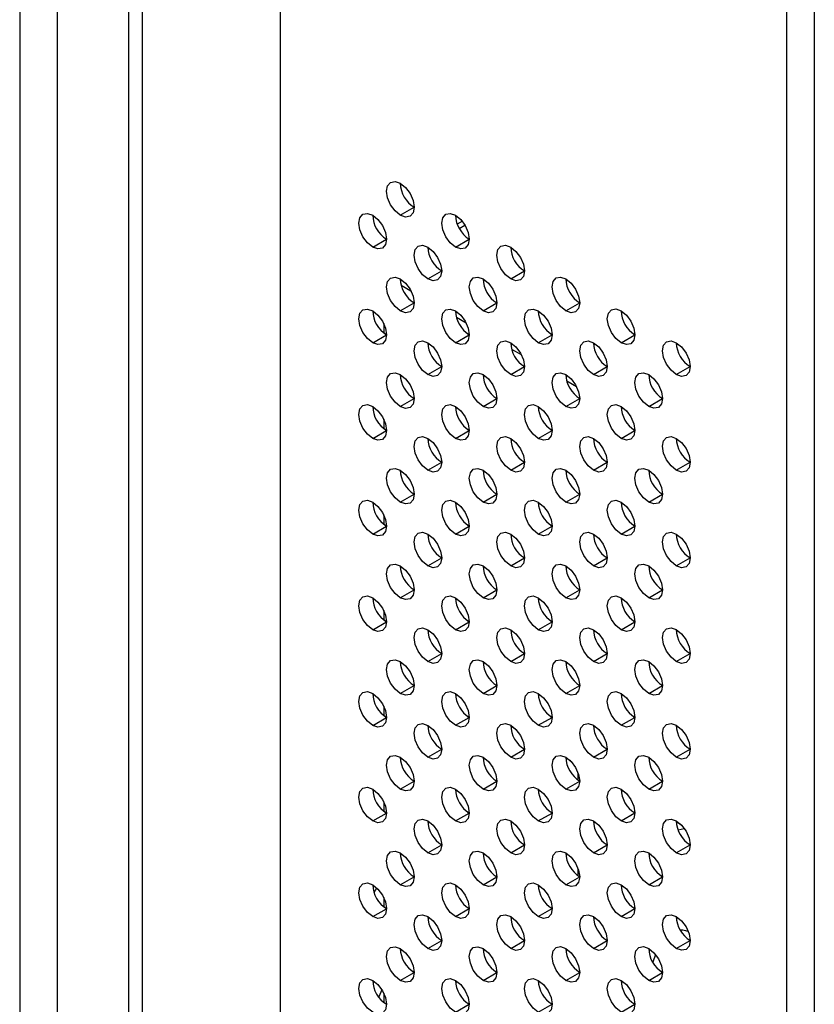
# Model space of a CAD drawing. Header units: millimetres. Extents: x 0 to 1118, y 0 to 864.
# Tile 105 of 254: x 866.97 to 873.76, y 675.15 to 683.56. Entities that reach past the tile are written whole.
import ezdxf

# ---------------------------------------------------------------- set-up
doc = ezdxf.new("R2010")
doc.units = ezdxf.units.MM

msp = doc.modelspace()

# ---------------------------------------------------------------- linework, layer by layer
at = {"color": 7, "linetype": 'Continuous', "lineweight": 25}
for p, q in [((867.2965, 611.7396), (867.2965, 687.6743)), ((869.1993, 686.6986), (869.1993, 611.7061)), ((867.9029, 685.678), (867.9029, 611.5021)), ((868.0207, 685.61), (868.0207, 611.4341)), ((866.9745, 685.3973), (866.9745, 669.2931)), ((873.5244, 609.2093), (873.5244, 684.229)), ((873.7601, 684.229), (873.7601, 609.2093)), ((870.2246, 681.8879), (870.3424, 681.9559)), ((870.7547, 681.836), (870.7116, 681.8111)), ((869.9889, 681.6157), (870.1067, 681.6837)), ((870.696, 681.6158), (870.8138, 681.6838)), ((870.4603, 681.3436), (870.5781, 681.4116)), ((871.1674, 681.3436), (871.2852, 681.4117)), ((870.2325, 681.2897), (870.3153, 681.242)), ((870.2246, 681.0714), (870.3424, 681.1394)), ((870.9317, 681.0714), (871.0495, 681.1395)), ((871.6388, 681.0715), (871.7566, 681.1395)), ((870.7039, 681.0176), (870.7867, 680.9698)), ((870.0831, 680.9625), (870.0831, 680.8835)), ((869.9889, 680.7992), (870.1067, 680.8672)), ((870.696, 680.7992), (870.8138, 680.8673)), ((871.4031, 680.7993), (871.5209, 680.8673)), ((872.1102, 680.7994), (872.228, 680.8674)), ((871.1753, 680.7455), (871.2581, 680.6977)), ((870.4603, 680.527), (870.5781, 680.5951)), ((871.1674, 680.5271), (871.2852, 680.5951)), ((871.8745, 680.5272), (871.9923, 680.5952)), ((872.5816, 680.5272), (872.6994, 680.5953)), ((871.6467, 680.4733), (871.7295, 680.4255)), ((870.2246, 680.2548), (870.3424, 680.3229)), ((870.9317, 680.2549), (871.0495, 680.3229)), ((871.6388, 680.255), (871.7566, 680.323)), ((872.3459, 680.255), (872.4637, 680.3231)), ((870.0831, 680.1459), (870.0831, 680.067)), ((869.9889, 679.9826), (870.1067, 680.0506)), ((870.696, 679.9827), (870.8138, 680.0507)), ((871.4031, 679.9827), (871.5209, 680.0508)), ((872.1102, 679.9828), (872.228, 680.0508)), ((870.4603, 679.7105), (870.5781, 679.7785)), ((871.1674, 679.7105), (871.2852, 679.7786)), ((871.8745, 679.7106), (871.9923, 679.7786)), ((872.5816, 679.7107), (872.6994, 679.7787)), ((870.2246, 679.4383), (870.3424, 679.5063)), ((870.9317, 679.4383), (871.0495, 679.5064)), ((871.6388, 679.4384), (871.7566, 679.5064)), ((872.3459, 679.4385), (872.4637, 679.5065)), ((870.0831, 679.3294), (870.0831, 679.2505)), ((869.9889, 679.1661), (870.1067, 679.2341)), ((870.696, 679.1661), (870.8138, 679.2342)), ((871.4031, 679.1662), (871.5209, 679.2342)), ((872.1102, 679.1663), (872.228, 679.2343)), ((870.4603, 678.8939), (870.5781, 678.962)), ((871.1674, 678.894), (871.2852, 678.962)), ((871.8745, 678.8941), (871.9923, 678.9621)), ((872.5816, 678.8941), (872.6994, 678.9622)), ((870.2246, 678.6217), (870.3424, 678.6898)), ((870.9317, 678.6218), (871.0495, 678.6898)), ((871.6388, 678.6219), (871.7566, 678.6899)), ((872.3459, 678.6219), (872.4637, 678.69)), ((870.0831, 678.5129), (870.0831, 678.4339)), ((869.9889, 678.3495), (870.1067, 678.4176)), ((870.696, 678.3496), (870.8138, 678.4176)), ((871.4031, 678.3497), (871.5209, 678.4177)), ((872.1102, 678.3497), (872.228, 678.4178)), ((870.4603, 678.0774), (870.5781, 678.1454)), ((871.1674, 678.0775), (871.2852, 678.1455)), ((871.8745, 678.0775), (871.9923, 678.1456)), ((872.5816, 678.0776), (872.6994, 678.1456)), ((870.2246, 677.8052), (870.3424, 677.8732)), ((870.9317, 677.8053), (871.0495, 677.8733)), ((871.6388, 677.8053), (871.7566, 677.8734)), ((872.3459, 677.8054), (872.4637, 677.8734)), ((870.0831, 677.6963), (870.0831, 677.6174)), ((869.9889, 677.533), (870.1067, 677.601)), ((870.696, 677.5331), (870.8138, 677.6011)), ((871.4031, 677.5331), (871.5209, 677.6012)), ((872.1102, 677.5332), (872.228, 677.6012)), ((871.2082, 677.5011), (871.1676, 677.5245)), ((870.4603, 677.2609), (870.5781, 677.3289)), ((871.1674, 677.2609), (871.2852, 677.329)), ((871.8745, 677.261), (871.9923, 677.329)), ((872.5816, 677.2611), (872.6994, 677.3291)), ((871.6796, 677.229), (871.639, 677.2524)), ((871.7448, 677.0643), (871.7448, 677.123)), ((870.2246, 676.9887), (870.3424, 677.0567)), ((870.9317, 676.9887), (871.0495, 677.0568)), ((871.6388, 676.9888), (871.7566, 677.0568)), ((872.151, 676.9568), (872.1104, 676.9803)), ((872.3459, 676.9889), (872.4637, 677.0569)), ((870.0831, 676.8798), (870.0831, 676.8008)), ((869.9889, 676.7165), (870.1067, 676.7845)), ((870.696, 676.7165), (870.8138, 676.7846)), ((871.4031, 676.7166), (871.5209, 676.7846)), ((872.1102, 676.7167), (872.228, 676.7847)), ((872.6224, 676.6847), (872.5818, 676.7081)), ((872.5969, 676.6406), (872.6497, 676.6524)), ((870.4603, 676.4443), (870.5781, 676.5123)), ((871.1674, 676.4444), (871.2852, 676.5124)), ((871.8745, 676.4444), (871.9923, 676.5125)), ((872.5816, 676.4445), (872.6994, 676.5125)), ((871.7448, 676.2478), (871.7448, 676.3064)), ((870.2246, 676.1721), (870.3424, 676.2401)), ((870.9317, 676.1722), (871.0495, 676.2402)), ((871.6388, 676.1722), (871.7566, 676.2403)), ((872.3459, 676.1723), (872.4637, 676.2403)), ((870.0831, 676.0632), (870.0831, 675.9843)), ((869.9889, 675.8999), (870.1067, 675.9679)), ((870.696, 675.9), (870.8138, 675.968)), ((871.4031, 675.9), (871.5209, 675.9681)), ((872.1102, 675.9001), (872.228, 675.9681)), ((870.4603, 675.6278), (870.5781, 675.6958)), ((871.1674, 675.6278), (871.2852, 675.6959)), ((871.8745, 675.6279), (871.9923, 675.6959)), ((872.5816, 675.628), (872.6994, 675.696)), ((872.403, 675.5779), (872.3815, 675.5099)), ((870.2246, 675.3556), (870.3424, 675.4236)), ((870.9317, 675.3556), (871.0495, 675.4237)), ((871.6388, 675.3557), (871.7566, 675.4237)), ((872.3459, 675.3558), (872.4637, 675.4238)), ((870.0673, 675.2737), (870.0405, 675.2164)), ((870.0831, 675.2467), (870.0831, 675.1678)), ((870.696, 675.0834), (870.8138, 675.1515)), ((871.4031, 675.0835), (871.5209, 675.1515)), ((872.1102, 675.0836), (872.228, 675.1516))]:
    msp.add_line(p, q, dxfattribs=at)
at = {"color": 8, "linetype": 'Continuous', "lineweight": 25}
for p, q in [((870.7283, 681.7756), (870.7771, 681.8038)), ((872.3668, 676.4302), (872.3466, 676.4289)), ((870.0002, 676.1071), (870.023, 676.1465))]:
    msp.add_line(p, q, dxfattribs=at)
at = {"color": 7, "linetype": 'Continuous', "lineweight": 25, "flags": 128}
for points in [[(870.2246, 681.8879), (870.1795, 681.9243), (870.1412, 681.9759), (870.1157, 682.0348), (870.1067, 682.092), (870.1157, 682.1389), (870.1412, 682.1683), (870.1795, 682.1758), (870.2246, 682.1601)], [(870.2246, 682.1601), (870.2697, 682.1237), (870.3079, 682.0721), (870.3334, 682.0132), (870.3424, 681.956), (870.3334, 681.9091), (870.3079, 681.8797), (870.2697, 681.8722), (870.2246, 681.8879)], [(869.9889, 681.6157), (869.9438, 681.6521), (869.9055, 681.7037), (869.88, 681.7626), (869.871, 681.8198), (869.88, 681.8667), (869.9055, 681.8961), (869.9438, 681.9036), (869.9889, 681.8879)], [(869.9889, 681.8879), (870.034, 681.8515), (870.0722, 681.7999), (870.0977, 681.741), (870.1067, 681.6838), (870.0977, 681.6369), (870.0722, 681.6074), (870.034, 681.6), (869.9889, 681.6157)], [(870.696, 681.6158), (870.6509, 681.6522), (870.6126, 681.7037), (870.5871, 681.7626), (870.5781, 681.8199), (870.5871, 681.8668), (870.6126, 681.8962), (870.6509, 681.9036), (870.696, 681.8879)], [(870.696, 681.8879), (870.7411, 681.8515), (870.7793, 681.8), (870.8048, 681.7411), (870.8138, 681.6838), (870.8048, 681.6369), (870.7793, 681.6075), (870.7411, 681.6001), (870.696, 681.6158)], [(870.4603, 681.3436), (870.4152, 681.38), (870.3769, 681.4315), (870.3514, 681.4904), (870.3424, 681.5477), (870.3514, 681.5946), (870.3769, 681.624), (870.4152, 681.6314), (870.4603, 681.6157)], [(870.4603, 681.6157), (870.5054, 681.5793), (870.5436, 681.5278), (870.5691, 681.4689), (870.5781, 681.4116), (870.5691, 681.3647), (870.5436, 681.3353), (870.5054, 681.3279), (870.4603, 681.3436)], [(871.1674, 681.3436), (871.1223, 681.38), (871.084, 681.4316), (871.0585, 681.4905), (871.0495, 681.5478), (871.0585, 681.5947), (871.084, 681.6241), (871.1223, 681.6315), (871.1674, 681.6158)], [(871.1674, 681.6158), (871.2125, 681.5794), (871.2507, 681.5278), (871.2762, 681.4689), (871.2852, 681.4117), (871.2762, 681.3648), (871.2507, 681.3354), (871.2125, 681.328), (871.1674, 681.3436)], [(870.2246, 681.0714), (870.1795, 681.1078), (870.1412, 681.1593), (870.1157, 681.2182), (870.1067, 681.2755), (870.1157, 681.3224), (870.1412, 681.3518), (870.1795, 681.3592), (870.2246, 681.3435)], [(870.9317, 681.0714), (870.8866, 681.1078), (870.8483, 681.1594), (870.8228, 681.2183), (870.8138, 681.2755), (870.8228, 681.3224), (870.8483, 681.3519), (870.8866, 681.3593), (870.9317, 681.3436)], [(871.6388, 681.0715), (871.5937, 681.1079), (871.5554, 681.1595), (871.5299, 681.2184), (871.5209, 681.2756), (871.5299, 681.3225), (871.5554, 681.3519), (871.5937, 681.3593), (871.6388, 681.3437)], [(870.2246, 681.3435), (870.2697, 681.3071), (870.3079, 681.2556), (870.3334, 681.1967), (870.3424, 681.1394), (870.3334, 681.0925), (870.3079, 681.0631), (870.2697, 681.0557), (870.2246, 681.0714)], [(870.9317, 681.3436), (870.9768, 681.3072), (871.015, 681.2556), (871.0405, 681.1967), (871.0495, 681.1395), (871.0405, 681.0926), (871.015, 681.0632), (870.9768, 681.0557), (870.9317, 681.0714)], [(871.6388, 681.3437), (871.6839, 681.3073), (871.7221, 681.2557), (871.7476, 681.1968), (871.7566, 681.1395), (871.7476, 681.0926), (871.7221, 681.0632), (871.6839, 681.0558), (871.6388, 681.0715)], [(869.9889, 680.7992), (869.9438, 680.8356), (869.9055, 680.8871), (869.88, 680.946), (869.871, 681.0033), (869.88, 681.0502), (869.9055, 681.0796), (869.9438, 681.087), (869.9889, 681.0713)], [(869.9889, 681.0713), (870.034, 681.0349), (870.0722, 680.9834), (870.0977, 680.9245), (870.1067, 680.8672), (870.0977, 680.8203), (870.0722, 680.7909), (870.034, 680.7835), (869.9889, 680.7992)], [(870.696, 680.7992), (870.6509, 680.8356), (870.6126, 680.8872), (870.5871, 680.9461), (870.5781, 681.0033), (870.5871, 681.0502), (870.6126, 681.0796), (870.6509, 681.0871), (870.696, 681.0714)], [(870.696, 681.0714), (870.7411, 681.035), (870.7793, 680.9834), (870.8048, 680.9245), (870.8138, 680.8673), (870.8048, 680.8204), (870.7793, 680.791), (870.7411, 680.7835), (870.696, 680.7992)], [(871.4031, 680.7993), (871.358, 680.8357), (871.3197, 680.8873), (871.2942, 680.9462), (871.2852, 681.0034), (871.2942, 681.0503), (871.3197, 681.0797), (871.358, 681.0871), (871.4031, 681.0715)], [(871.4031, 681.0715), (871.4482, 681.0351), (871.4864, 680.9835), (871.5119, 680.9246), (871.5209, 680.8673), (871.5119, 680.8204), (871.4864, 680.791), (871.4482, 680.7836), (871.4031, 680.7993)], [(872.1102, 680.7994), (872.0651, 680.8357), (872.0268, 680.8873), (872.0013, 680.9462), (871.9923, 681.0035), (872.0013, 681.0504), (872.0268, 681.0798), (872.0651, 681.0872), (872.1102, 681.0715)], [(872.1102, 681.0715), (872.1553, 681.0351), (872.1935, 680.9836), (872.2191, 680.9247), (872.228, 680.8674), (872.2191, 680.8205), (872.1935, 680.7911), (872.1553, 680.7837), (872.1102, 680.7994)], [(870.4603, 680.527), (870.4152, 680.5634), (870.3769, 680.615), (870.3514, 680.6739), (870.3424, 680.7311), (870.3514, 680.778), (870.3769, 680.8074), (870.4152, 680.8149), (870.4603, 680.7992)], [(870.4603, 680.7992), (870.5054, 680.7628), (870.5436, 680.7112), (870.5691, 680.6523), (870.5781, 680.5951), (870.5691, 680.5482), (870.5436, 680.5188), (870.5054, 680.5113), (870.4603, 680.527)], [(871.1674, 680.5271), (871.1223, 680.5635), (871.084, 680.6151), (871.0585, 680.674), (871.0495, 680.7312), (871.0585, 680.7781), (871.084, 680.8075), (871.1223, 680.8149), (871.1674, 680.7993)], [(871.1674, 680.7993), (871.2125, 680.7629), (871.2507, 680.7113), (871.2762, 680.6524), (871.2852, 680.5951), (871.2762, 680.5482), (871.2507, 680.5188), (871.2125, 680.5114), (871.1674, 680.5271)], [(871.8745, 680.5272), (871.8294, 680.5635), (871.7911, 680.6151), (871.7656, 680.674), (871.7566, 680.7313), (871.7656, 680.7782), (871.7911, 680.8076), (871.8294, 680.815), (871.8745, 680.7993)], [(871.8745, 680.7993), (871.9196, 680.7629), (871.9578, 680.7114), (871.9834, 680.6525), (871.9923, 680.5952), (871.9834, 680.5483), (871.9578, 680.5189), (871.9196, 680.5115), (871.8745, 680.5272)], [(872.5816, 680.5272), (872.5365, 680.5636), (872.4982, 680.6152), (872.4727, 680.6741), (872.4637, 680.7313), (872.4727, 680.7782), (872.4982, 680.8076), (872.5365, 680.8151), (872.5816, 680.7994)], [(872.5816, 680.7994), (872.6267, 680.763), (872.6649, 680.7114), (872.6905, 680.6525), (872.6994, 680.5953), (872.6905, 680.5484), (872.6649, 680.519), (872.6267, 680.5115), (872.5816, 680.5272)], [(870.2246, 680.2548), (870.1795, 680.2912), (870.1412, 680.3428), (870.1157, 680.4017), (870.1067, 680.4589), (870.1157, 680.5058), (870.1412, 680.5352), (870.1795, 680.5427), (870.2246, 680.527)], [(870.2246, 680.527), (870.2697, 680.4906), (870.3079, 680.439), (870.3334, 680.3801), (870.3424, 680.3229), (870.3334, 680.276), (870.3079, 680.2466), (870.2697, 680.2391), (870.2246, 680.2548)], [(870.9317, 680.2549), (870.8866, 680.2913), (870.8483, 680.3429), (870.8228, 680.4017), (870.8138, 680.459), (870.8228, 680.5059), (870.8483, 680.5353), (870.8866, 680.5427), (870.9317, 680.5271)], [(870.9317, 680.5271), (870.9768, 680.4907), (871.015, 680.4391), (871.0405, 680.3802), (871.0495, 680.3229), (871.0405, 680.276), (871.015, 680.2466), (870.9768, 680.2392), (870.9317, 680.2549)], [(871.6388, 680.255), (871.5937, 680.2913), (871.5554, 680.3429), (871.5299, 680.4018), (871.5209, 680.4591), (871.5299, 680.506), (871.5554, 680.5354), (871.5937, 680.5428), (871.6388, 680.5271)], [(871.6388, 680.5271), (871.6839, 680.4907), (871.7221, 680.4392), (871.7476, 680.3803), (871.7566, 680.323), (871.7476, 680.2761), (871.7221, 680.2467), (871.6839, 680.2393), (871.6388, 680.255)], [(872.3459, 680.255), (872.3008, 680.2914), (872.2625, 680.343), (872.237, 680.4019), (872.228, 680.4591), (872.237, 680.506), (872.2625, 680.5354), (872.3008, 680.5429), (872.3459, 680.5272)], [(872.3459, 680.5272), (872.391, 680.4908), (872.4292, 680.4392), (872.4548, 680.3803), (872.4637, 680.3231), (872.4548, 680.2762), (872.4292, 680.2468), (872.391, 680.2393), (872.3459, 680.255)], [(869.9889, 679.9826), (869.9438, 680.019), (869.9055, 680.0706), (869.88, 680.1295), (869.871, 680.1867), (869.88, 680.2336), (869.9055, 680.263), (869.9438, 680.2705), (869.9889, 680.2548)], [(869.9889, 680.2548), (870.034, 680.2184), (870.0722, 680.1668), (870.0977, 680.1079), (870.1067, 680.0507), (870.0977, 680.0038), (870.0722, 679.9744), (870.034, 679.9669), (869.9889, 679.9826)], [(870.696, 679.9827), (870.6509, 680.0191), (870.6126, 680.0706), (870.5871, 680.1295), (870.5781, 680.1868), (870.5871, 680.2337), (870.6126, 680.2631), (870.6509, 680.2705), (870.696, 680.2549)], [(870.696, 680.2549), (870.7411, 680.2185), (870.7793, 680.1669), (870.8048, 680.108), (870.8138, 680.0507), (870.8048, 680.0038), (870.7793, 679.9744), (870.7411, 679.967), (870.696, 679.9827)], [(871.4031, 679.9827), (871.358, 680.0191), (871.3197, 680.0707), (871.2942, 680.1296), (871.2852, 680.1869), (871.2942, 680.2338), (871.3197, 680.2632), (871.358, 680.2706), (871.4031, 680.2549)], [(871.4031, 680.2549), (871.4482, 680.2185), (871.4864, 680.167), (871.5119, 680.1081), (871.5209, 680.0508), (871.5119, 680.0039), (871.4864, 679.9745), (871.4482, 679.9671), (871.4031, 679.9827)], [(872.1102, 679.9828), (872.0651, 680.0192), (872.0268, 680.0708), (872.0013, 680.1297), (871.9923, 680.1869), (872.0013, 680.2338), (872.0268, 680.2632), (872.0651, 680.2707), (872.1102, 680.255)], [(872.1102, 680.255), (872.1553, 680.2186), (872.1935, 680.167), (872.2191, 680.1081), (872.228, 680.0509), (872.2191, 680.004), (872.1935, 679.9746), (872.1553, 679.9671), (872.1102, 679.9828)], [(870.4603, 679.7105), (870.4152, 679.7469), (870.3769, 679.7984), (870.3514, 679.8573), (870.3424, 679.9146), (870.3514, 679.9615), (870.3769, 679.9909), (870.4152, 679.9983), (870.4603, 679.9827)], [(870.4603, 679.9827), (870.5054, 679.9463), (870.5436, 679.8947), (870.5691, 679.8358), (870.5781, 679.7785), (870.5691, 679.7316), (870.5436, 679.7022), (870.5054, 679.6948), (870.4603, 679.7105)], [(871.1674, 679.7105), (871.1223, 679.7469), (871.084, 679.7985), (871.0585, 679.8574), (871.0495, 679.9147), (871.0585, 679.9616), (871.084, 679.991), (871.1223, 679.9984), (871.1674, 679.9827)], [(871.1674, 679.9827), (871.2125, 679.9463), (871.2507, 679.8948), (871.2762, 679.8359), (871.2852, 679.7786), (871.2762, 679.7317), (871.2507, 679.7023), (871.2125, 679.6949), (871.1674, 679.7105)], [(871.8745, 679.7106), (871.8294, 679.747), (871.7911, 679.7986), (871.7656, 679.8575), (871.7566, 679.9147), (871.7656, 679.9616), (871.7911, 679.991), (871.8294, 679.9985), (871.8745, 679.9828)], [(871.8745, 679.9828), (871.9196, 679.9464), (871.9578, 679.8948), (871.9834, 679.8359), (871.9923, 679.7787), (871.9834, 679.7318), (871.9578, 679.7024), (871.9196, 679.6949), (871.8745, 679.7106)], [(872.5816, 679.7107), (872.5365, 679.7471), (872.4982, 679.7986), (872.4727, 679.8575), (872.4637, 679.9148), (872.4727, 679.9617), (872.4982, 679.9911), (872.5365, 679.9985), (872.5816, 679.9829)], [(872.5816, 679.9829), (872.6267, 679.9465), (872.6649, 679.8949), (872.6905, 679.836), (872.6994, 679.7787), (872.6905, 679.7318), (872.6649, 679.7024), (872.6267, 679.695), (872.5816, 679.7107)], [(870.2246, 679.4383), (870.1795, 679.4747), (870.1412, 679.5262), (870.1157, 679.5851), (870.1067, 679.6424), (870.1157, 679.6893), (870.1412, 679.7187), (870.1795, 679.7261), (870.2246, 679.7105)], [(870.2246, 679.7105), (870.2697, 679.6741), (870.3079, 679.6225), (870.3334, 679.5636), (870.3424, 679.5063), (870.3334, 679.4594), (870.3079, 679.43), (870.2697, 679.4226), (870.2246, 679.4383)], [(870.9317, 679.4383), (870.8866, 679.4747), (870.8483, 679.5263), (870.8228, 679.5852), (870.8138, 679.6425), (870.8228, 679.6894), (870.8483, 679.7188), (870.8866, 679.7262), (870.9317, 679.7105)], [(870.9317, 679.7105), (870.9768, 679.6741), (871.015, 679.6226), (871.0405, 679.5637), (871.0495, 679.5064), (871.0405, 679.4595), (871.015, 679.4301), (870.9768, 679.4227), (870.9317, 679.4383)], [(871.6388, 679.4384), (871.5937, 679.4748), (871.5554, 679.5264), (871.5299, 679.5853), (871.5209, 679.6425), (871.5299, 679.6894), (871.5554, 679.7188), (871.5937, 679.7263), (871.6388, 679.7106)], [(871.6388, 679.7106), (871.6839, 679.6742), (871.7221, 679.6226), (871.7476, 679.5637), (871.7566, 679.5065), (871.7476, 679.4596), (871.7221, 679.4302), (871.6839, 679.4227), (871.6388, 679.4384)], [(872.3459, 679.4385), (872.3008, 679.4749), (872.2625, 679.5264), (872.237, 679.5853), (872.228, 679.6426), (872.237, 679.6895), (872.2625, 679.7189), (872.3008, 679.7263), (872.3459, 679.7107)], [(872.3459, 679.7107), (872.391, 679.6743), (872.4292, 679.6227), (872.4548, 679.5638), (872.4637, 679.5065), (872.4548, 679.4596), (872.4292, 679.4302), (872.391, 679.4228), (872.3459, 679.4385)], [(869.9889, 679.1661), (869.9438, 679.2025), (869.9055, 679.254), (869.88, 679.3129), (869.871, 679.3702), (869.88, 679.4171), (869.9055, 679.4465), (869.9438, 679.4539), (869.9889, 679.4383)], [(869.9889, 679.4383), (870.034, 679.4019), (870.0722, 679.3503), (870.0977, 679.2914), (870.1067, 679.2341), (870.0977, 679.1872), (870.0722, 679.1578), (870.034, 679.1504), (869.9889, 679.1661)], [(870.696, 679.1661), (870.6509, 679.2025), (870.6126, 679.2541), (870.5871, 679.313), (870.5781, 679.3703), (870.5871, 679.4172), (870.6126, 679.4466), (870.6509, 679.454), (870.696, 679.4383)], [(870.696, 679.4383), (870.7411, 679.4019), (870.7793, 679.3504), (870.8048, 679.2915), (870.8138, 679.2342), (870.8048, 679.1873), (870.7793, 679.1579), (870.7411, 679.1505), (870.696, 679.1661)], [(871.4031, 679.1662), (871.358, 679.2026), (871.3197, 679.2542), (871.2942, 679.3131), (871.2852, 679.3703), (871.2942, 679.4172), (871.3197, 679.4466), (871.358, 679.4541), (871.4031, 679.4384)], [(871.4031, 679.4384), (871.4482, 679.402), (871.4864, 679.3504), (871.5119, 679.2915), (871.5209, 679.2343), (871.5119, 679.1874), (871.4864, 679.158), (871.4482, 679.1505), (871.4031, 679.1662)], [(872.1102, 679.1663), (872.0651, 679.2027), (872.0268, 679.2542), (872.0013, 679.3131), (871.9923, 679.3704), (872.0013, 679.4173), (872.0268, 679.4467), (872.0651, 679.4541), (872.1102, 679.4385)], [(872.1102, 679.4385), (872.1553, 679.4021), (872.1935, 679.3505), (872.2191, 679.2916), (872.228, 679.2343), (872.2191, 679.1874), (872.1935, 679.158), (872.1553, 679.1506), (872.1102, 679.1663)], [(870.4603, 678.8939), (870.4152, 678.9303), (870.3769, 678.9819), (870.3514, 679.0408), (870.3424, 679.0981), (870.3514, 679.145), (870.3769, 679.1744), (870.4152, 679.1818), (870.4603, 679.1661)], [(870.4603, 679.1661), (870.5054, 679.1297), (870.5436, 679.0782), (870.5691, 679.0193), (870.5781, 678.962), (870.5691, 678.9151), (870.5436, 678.8857), (870.5054, 678.8783), (870.4603, 678.8939)], [(871.1674, 678.894), (871.1223, 678.9304), (871.084, 678.982), (871.0585, 679.0409), (871.0495, 679.0981), (871.0585, 679.145), (871.084, 679.1744), (871.1223, 679.1819), (871.1674, 679.1662)], [(871.1674, 679.1662), (871.2125, 679.1298), (871.2507, 679.0782), (871.2762, 679.0193), (871.2852, 678.9621), (871.2762, 678.9152), (871.2507, 678.8858), (871.2125, 678.8783), (871.1674, 678.894)], [(871.8745, 678.8941), (871.8294, 678.9305), (871.7911, 678.982), (871.7656, 679.0409), (871.7566, 679.0982), (871.7656, 679.1451), (871.7911, 679.1745), (871.8294, 679.1819), (871.8745, 679.1663)], [(871.8745, 679.1663), (871.9196, 679.1299), (871.9578, 679.0783), (871.9834, 679.0194), (871.9923, 678.9621), (871.9834, 678.9152), (871.9578, 678.8858), (871.9196, 678.8784), (871.8745, 678.8941)], [(872.5816, 678.8941), (872.5365, 678.9305), (872.4982, 678.9821), (872.4727, 679.041), (872.4637, 679.0983), (872.4727, 679.1452), (872.4982, 679.1746), (872.5365, 679.182), (872.5816, 679.1663)], [(872.5816, 679.1663), (872.6267, 679.1299), (872.6649, 679.0784), (872.6905, 679.0195), (872.6994, 678.9622), (872.6905, 678.9153), (872.6649, 678.8859), (872.6267, 678.8785), (872.5816, 678.8941)], [(870.2246, 678.6217), (870.1795, 678.6581), (870.1412, 678.7097), (870.1157, 678.7686), (870.1067, 678.8259), (870.1157, 678.8728), (870.1412, 678.9022), (870.1795, 678.9096), (870.2246, 678.8939)], [(870.9317, 678.6218), (870.8866, 678.6582), (870.8483, 678.7098), (870.8228, 678.7687), (870.8138, 678.8259), (870.8228, 678.8728), (870.8483, 678.9022), (870.8866, 678.9097), (870.9317, 678.894)], [(871.6388, 678.6219), (871.5937, 678.6583), (871.5554, 678.7098), (871.5299, 678.7687), (871.5209, 678.826), (871.5299, 678.8729), (871.5554, 678.9023), (871.5937, 678.9097), (871.6388, 678.894)], [(872.3459, 678.6219), (872.3008, 678.6583), (872.2625, 678.7099), (872.237, 678.7688), (872.228, 678.8261), (872.237, 678.873), (872.2625, 678.9024), (872.3008, 678.9098), (872.3459, 678.8941)], [(870.2246, 678.8939), (870.2697, 678.8575), (870.3079, 678.8059), (870.3334, 678.7471), (870.3424, 678.6898), (870.3334, 678.6429), (870.3079, 678.6135), (870.2697, 678.6061), (870.2246, 678.6217)], [(870.9317, 678.894), (870.9768, 678.8576), (871.015, 678.806), (871.0405, 678.7471), (871.0495, 678.6899), (871.0405, 678.643), (871.015, 678.6136), (870.9768, 678.6061), (870.9317, 678.6218)], [(871.6388, 678.894), (871.6839, 678.8577), (871.7221, 678.8061), (871.7476, 678.7472), (871.7566, 678.6899), (871.7476, 678.643), (871.7221, 678.6136), (871.6839, 678.6062), (871.6388, 678.6219)], [(872.3459, 678.8941), (872.391, 678.8577), (872.4292, 678.8061), (872.4548, 678.7472), (872.4637, 678.69), (872.4548, 678.6431), (872.4292, 678.6137), (872.391, 678.6063), (872.3459, 678.6219)], [(869.9889, 678.3495), (869.9438, 678.3859), (869.9055, 678.4375), (869.88, 678.4964), (869.871, 678.5537), (869.88, 678.6006), (869.9055, 678.63), (869.9438, 678.6374), (869.9889, 678.6217)], [(869.9889, 678.6217), (870.034, 678.5853), (870.0722, 678.5337), (870.0977, 678.4748), (870.1067, 678.4176), (870.0977, 678.3707), (870.0722, 678.3413), (870.034, 678.3339), (869.9889, 678.3495)], [(870.696, 678.3496), (870.6509, 678.386), (870.6126, 678.4376), (870.5871, 678.4965), (870.5781, 678.5537), (870.5871, 678.6006), (870.6126, 678.63), (870.6509, 678.6375), (870.696, 678.6218)], [(870.696, 678.6218), (870.7411, 678.5854), (870.7793, 678.5338), (870.8048, 678.4749), (870.8138, 678.4177), (870.8048, 678.3708), (870.7793, 678.3414), (870.7411, 678.3339), (870.696, 678.3496)], [(871.4031, 678.3497), (871.358, 678.3861), (871.3197, 678.4376), (871.2942, 678.4965), (871.2852, 678.5538), (871.2942, 678.6007), (871.3197, 678.6301), (871.358, 678.6375), (871.4031, 678.6218)], [(871.4031, 678.6218), (871.4482, 678.5855), (871.4864, 678.5339), (871.5119, 678.475), (871.5209, 678.4177), (871.5119, 678.3708), (871.4864, 678.3414), (871.4482, 678.334), (871.4031, 678.3497)], [(872.1102, 678.3497), (872.0651, 678.3861), (872.0268, 678.4377), (872.0013, 678.4966), (871.9923, 678.5539), (872.0013, 678.6008), (872.0268, 678.6302), (872.0651, 678.6376), (872.1102, 678.6219)], [(872.1102, 678.6219), (872.1553, 678.5855), (872.1935, 678.5339), (872.2191, 678.475), (872.228, 678.4178), (872.2191, 678.3709), (872.1935, 678.3415), (872.1553, 678.3341), (872.1102, 678.3497)], [(870.4603, 678.0774), (870.4152, 678.1138), (870.3769, 678.1654), (870.3514, 678.2243), (870.3424, 678.2815), (870.3514, 678.3284), (870.3769, 678.3578), (870.4152, 678.3653), (870.4603, 678.3496)], [(870.4603, 678.3496), (870.5054, 678.3132), (870.5436, 678.2616), (870.5691, 678.2027), (870.5781, 678.1455), (870.5691, 678.0986), (870.5436, 678.0691), (870.5054, 678.0617), (870.4603, 678.0774)], [(871.1674, 678.0775), (871.1223, 678.1139), (871.084, 678.1654), (871.0585, 678.2243), (871.0495, 678.2816), (871.0585, 678.3285), (871.084, 678.3579), (871.1223, 678.3653), (871.1674, 678.3496)], [(871.1674, 678.3496), (871.2125, 678.3132), (871.2507, 678.2617), (871.2762, 678.2028), (871.2852, 678.1455), (871.2762, 678.0986), (871.2507, 678.0692), (871.2125, 678.0618), (871.1674, 678.0775)], [(871.8745, 678.0775), (871.8294, 678.1139), (871.7911, 678.1655), (871.7656, 678.2244), (871.7566, 678.2817), (871.7656, 678.3286), (871.7911, 678.358), (871.8294, 678.3654), (871.8745, 678.3497)], [(871.8745, 678.3497), (871.9196, 678.3133), (871.9578, 678.2617), (871.9834, 678.2028), (871.9923, 678.1456), (871.9834, 678.0987), (871.9578, 678.0693), (871.9196, 678.0619), (871.8745, 678.0775)], [(872.5816, 678.0776), (872.5365, 678.114), (872.4982, 678.1656), (872.4727, 678.2245), (872.4637, 678.2817), (872.4727, 678.3286), (872.4982, 678.358), (872.5365, 678.3655), (872.5816, 678.3498)], [(872.5816, 678.3498), (872.6267, 678.3134), (872.6649, 678.2618), (872.6905, 678.2029), (872.6994, 678.1457), (872.6905, 678.0988), (872.6649, 678.0693), (872.6267, 678.0619), (872.5816, 678.0776)], [(870.2246, 677.8052), (870.1795, 677.8416), (870.1412, 677.8932), (870.1157, 677.9521), (870.1067, 678.0093), (870.1157, 678.0562), (870.1412, 678.0856), (870.1795, 678.0931), (870.2246, 678.0774)], [(870.2246, 678.0774), (870.2697, 678.041), (870.3079, 677.9894), (870.3334, 677.9305), (870.3424, 677.8733), (870.3334, 677.8264), (870.3079, 677.7969), (870.2697, 677.7895), (870.2246, 677.8052)], [(870.9317, 677.8053), (870.8866, 677.8417), (870.8483, 677.8932), (870.8228, 677.9521), (870.8138, 678.0094), (870.8228, 678.0563), (870.8483, 678.0857), (870.8866, 678.0931), (870.9317, 678.0774)], [(870.9317, 678.0774), (870.9768, 678.041), (871.015, 677.9895), (871.0405, 677.9306), (871.0495, 677.8733), (871.0405, 677.8264), (871.015, 677.797), (870.9768, 677.7896), (870.9317, 677.8053)], [(871.6388, 677.8053), (871.5937, 677.8417), (871.5554, 677.8933), (871.5299, 677.9522), (871.5209, 678.0095), (871.5299, 678.0564), (871.5554, 678.0858), (871.5937, 678.0932), (871.6388, 678.0775)], [(871.6388, 678.0775), (871.6839, 678.0411), (871.7221, 677.9895), (871.7476, 677.9306), (871.7566, 677.8734), (871.7476, 677.8265), (871.7221, 677.7971), (871.6839, 677.7897), (871.6388, 677.8053)], [(872.3459, 677.8054), (872.3008, 677.8418), (872.2625, 677.8934), (872.237, 677.9523), (872.228, 678.0095), (872.237, 678.0564), (872.2625, 678.0858), (872.3008, 678.0933), (872.3459, 678.0776)], [(872.3459, 678.0776), (872.391, 678.0412), (872.4292, 677.9896), (872.4548, 677.9307), (872.4637, 677.8735), (872.4548, 677.8265), (872.4292, 677.7971), (872.391, 677.7897), (872.3459, 677.8054)], [(869.9889, 677.533), (869.9438, 677.5694), (869.9055, 677.621), (869.88, 677.6799), (869.871, 677.7371), (869.88, 677.784), (869.9055, 677.8134), (869.9438, 677.8208), (869.9889, 677.8052)], [(870.696, 677.5331), (870.6509, 677.5695), (870.6126, 677.621), (870.5871, 677.6799), (870.5781, 677.7372), (870.5871, 677.7841), (870.6126, 677.8135), (870.6509, 677.8209), (870.696, 677.8052)], [(871.4031, 677.5331), (871.358, 677.5695), (871.3197, 677.6211), (871.2942, 677.68), (871.2852, 677.7372), (871.2942, 677.7842), (871.3197, 677.8136), (871.358, 677.821), (871.4031, 677.8053)], [(872.1102, 677.5332), (872.0651, 677.5696), (872.0268, 677.6212), (872.0013, 677.6801), (871.9923, 677.7373), (872.0013, 677.7842), (872.0268, 677.8136), (872.0651, 677.821), (872.1102, 677.8054)], [(869.9889, 677.8052), (870.034, 677.7688), (870.0722, 677.7172), (870.0977, 677.6583), (870.1067, 677.601), (870.0977, 677.5541), (870.0722, 677.5247), (870.034, 677.5173), (869.9889, 677.533)], [(870.696, 677.8052), (870.7411, 677.7688), (870.7793, 677.7173), (870.8048, 677.6584), (870.8138, 677.6011), (870.8048, 677.5542), (870.7793, 677.5248), (870.7411, 677.5174), (870.696, 677.5331)], [(871.4031, 677.8053), (871.4482, 677.7689), (871.4864, 677.7173), (871.5119, 677.6584), (871.5209, 677.6012), (871.5119, 677.5543), (871.4864, 677.5249), (871.4482, 677.5174), (871.4031, 677.5331)], [(872.1102, 677.8054), (872.1553, 677.769), (872.1935, 677.7174), (872.2191, 677.6585), (872.228, 677.6012), (872.2191, 677.5543), (872.1935, 677.5249), (872.1553, 677.5175), (872.1102, 677.5332)], [(870.4603, 677.2609), (870.4152, 677.2973), (870.3769, 677.3488), (870.3514, 677.4077), (870.3424, 677.465), (870.3514, 677.5119), (870.3769, 677.5413), (870.4152, 677.5487), (870.4603, 677.533)], [(870.4603, 677.533), (870.5054, 677.4966), (870.5436, 677.4451), (870.5691, 677.3862), (870.5781, 677.3289), (870.5691, 677.282), (870.5436, 677.2526), (870.5054, 677.2452), (870.4603, 677.2609)], [(871.1674, 677.2609), (871.1223, 677.2973), (871.084, 677.3489), (871.0585, 677.4078), (871.0495, 677.465), (871.0585, 677.5119), (871.084, 677.5414), (871.1223, 677.5488), (871.1674, 677.5331)], [(871.1674, 677.5331), (871.2125, 677.4967), (871.2507, 677.4451), (871.2762, 677.3862), (871.2852, 677.329), (871.2762, 677.2821), (871.2507, 677.2527), (871.2125, 677.2452), (871.1674, 677.2609)], [(871.8745, 677.261), (871.8294, 677.2974), (871.7911, 677.349), (871.7656, 677.4079), (871.7566, 677.4651), (871.7656, 677.512), (871.7911, 677.5414), (871.8294, 677.5488), (871.8745, 677.5332)], [(871.8745, 677.5332), (871.9196, 677.4968), (871.9578, 677.4452), (871.9834, 677.3863), (871.9923, 677.329), (871.9834, 677.2821), (871.9578, 677.2527), (871.9196, 677.2453), (871.8745, 677.261)], [(872.5816, 677.2611), (872.5365, 677.2975), (872.4982, 677.349), (872.4727, 677.4079), (872.4637, 677.4652), (872.4727, 677.5121), (872.4982, 677.5415), (872.5365, 677.5489), (872.5816, 677.5332)], [(872.5816, 677.5332), (872.6267, 677.4968), (872.6649, 677.4453), (872.6905, 677.3864), (872.6994, 677.3291), (872.6905, 677.2822), (872.6649, 677.2528), (872.6267, 677.2454), (872.5816, 677.2611)], [(870.2246, 676.9887), (870.1795, 677.025), (870.1412, 677.0766), (870.1157, 677.1355), (870.1067, 677.1928), (870.1157, 677.2397), (870.1412, 677.2691), (870.1795, 677.2765), (870.2246, 677.2608)], [(870.2246, 677.2608), (870.2697, 677.2244), (870.3079, 677.1729), (870.3334, 677.114), (870.3424, 677.0567), (870.3334, 677.0098), (870.3079, 676.9804), (870.2697, 676.973), (870.2246, 676.9887)], [(870.9317, 676.9887), (870.8866, 677.0251), (870.8483, 677.0767), (870.8228, 677.1356), (870.8138, 677.1928), (870.8228, 677.2397), (870.8483, 677.2691), (870.8866, 677.2766), (870.9317, 677.2609)], [(870.9317, 677.2609), (870.9768, 677.2245), (871.015, 677.1729), (871.0405, 677.114), (871.0495, 677.0568), (871.0405, 677.0099), (871.015, 676.9805), (870.9768, 676.973), (870.9317, 676.9887)], [(871.6388, 676.9888), (871.5937, 677.0252), (871.5554, 677.0768), (871.5299, 677.1357), (871.5209, 677.1929), (871.5299, 677.2398), (871.5554, 677.2692), (871.5937, 677.2766), (871.6388, 677.261)], [(871.6388, 677.261), (871.6839, 677.2246), (871.7221, 677.173), (871.7476, 677.1141), (871.7566, 677.0568), (871.7476, 677.0099), (871.7221, 676.9805), (871.6839, 676.9731), (871.6388, 676.9888)], [(872.3459, 676.9889), (872.3008, 677.0252), (872.2625, 677.0768), (872.237, 677.1357), (872.228, 677.193), (872.237, 677.2399), (872.2625, 677.2693), (872.3008, 677.2767), (872.3459, 677.261)], [(872.3459, 677.261), (872.391, 677.2246), (872.4292, 677.1731), (872.4548, 677.1142), (872.4637, 677.0569), (872.4548, 677.01), (872.4292, 676.9806), (872.391, 676.9732), (872.3459, 676.9889)], [(869.9889, 676.7165), (869.9438, 676.7528), (869.9055, 676.8044), (869.88, 676.8633), (869.871, 676.9206), (869.88, 676.9675), (869.9055, 676.9969), (869.9438, 677.0043), (869.9889, 676.9886)], [(869.9889, 676.9886), (870.034, 676.9522), (870.0722, 676.9007), (870.0977, 676.8418), (870.1067, 676.7845), (870.0977, 676.7376), (870.0722, 676.7082), (870.034, 676.7008), (869.9889, 676.7165)], [(870.696, 676.7165), (870.6509, 676.7529), (870.6126, 676.8045), (870.5871, 676.8634), (870.5781, 676.9206), (870.5871, 676.9675), (870.6126, 676.9969), (870.6509, 677.0044), (870.696, 676.9887)], [(870.696, 676.9887), (870.7411, 676.9523), (870.7793, 676.9007), (870.8048, 676.8418), (870.8138, 676.7846), (870.8048, 676.7377), (870.7793, 676.7083), (870.7411, 676.7008), (870.696, 676.7165)], [(871.4031, 676.7166), (871.358, 676.753), (871.3197, 676.8046), (871.2942, 676.8635), (871.2852, 676.9207), (871.2942, 676.9676), (871.3197, 676.997), (871.358, 677.0044), (871.4031, 676.9888)], [(871.4031, 676.9888), (871.4482, 676.9524), (871.4864, 676.9008), (871.5119, 676.8419), (871.5209, 676.7846), (871.5119, 676.7377), (871.4864, 676.7083), (871.4482, 676.7009), (871.4031, 676.7166)], [(872.1102, 676.7167), (872.0651, 676.753), (872.0268, 676.8046), (872.0013, 676.8635), (871.9923, 676.9208), (872.0013, 676.9677), (872.0268, 676.9971), (872.0651, 677.0045), (872.1102, 676.9888)], [(872.1102, 676.9888), (872.1553, 676.9524), (872.1935, 676.9009), (872.2191, 676.842), (872.228, 676.7847), (872.2191, 676.7378), (872.1935, 676.7084), (872.1553, 676.701), (872.1102, 676.7167)], [(870.4603, 676.4443), (870.4152, 676.4807), (870.3769, 676.5323), (870.3514, 676.5912), (870.3424, 676.6484), (870.3514, 676.6953), (870.3769, 676.7247), (870.4152, 676.7322), (870.4603, 676.7165)], [(871.1674, 676.4444), (871.1223, 676.4808), (871.084, 676.5323), (871.0585, 676.5912), (871.0495, 676.6485), (871.0585, 676.6954), (871.084, 676.7248), (871.1223, 676.7322), (871.1674, 676.7166)], [(871.8745, 676.4444), (871.8294, 676.4808), (871.7911, 676.5324), (871.7656, 676.5913), (871.7566, 676.6486), (871.7656, 676.6955), (871.7911, 676.7249), (871.8294, 676.7323), (871.8745, 676.7166)], [(872.5816, 676.4445), (872.5365, 676.4809), (872.4982, 676.5325), (872.4727, 676.5914), (872.4637, 676.6486), (872.4727, 676.6955), (872.4982, 676.7249), (872.5365, 676.7324), (872.5816, 676.7167)], [(870.4603, 676.7165), (870.5054, 676.6801), (870.5436, 676.6285), (870.5691, 676.5696), (870.5781, 676.5124), (870.5691, 676.4655), (870.5436, 676.4361), (870.5054, 676.4286), (870.4603, 676.4443)], [(871.1674, 676.7166), (871.2125, 676.6802), (871.2507, 676.6286), (871.2762, 676.5697), (871.2852, 676.5124), (871.2762, 676.4655), (871.2507, 676.4361), (871.2125, 676.4287), (871.1674, 676.4444)], [(871.8745, 676.7166), (871.9196, 676.6802), (871.9578, 676.6287), (871.9834, 676.5698), (871.9923, 676.5125), (871.9834, 676.4656), (871.9578, 676.4362), (871.9196, 676.4288), (871.8745, 676.4444)], [(872.5816, 676.7167), (872.6267, 676.6803), (872.6649, 676.6287), (872.6905, 676.5698), (872.6994, 676.5126), (872.6905, 676.4657), (872.6649, 676.4363), (872.6267, 676.4288), (872.5816, 676.4445)], [(870.2246, 676.1721), (870.1795, 676.2085), (870.1412, 676.2601), (870.1157, 676.319), (870.1067, 676.3762), (870.1157, 676.4231), (870.1412, 676.4525), (870.1795, 676.46), (870.2246, 676.4443)], [(870.2246, 676.4443), (870.2697, 676.4079), (870.3079, 676.3563), (870.3334, 676.2974), (870.3424, 676.2402), (870.3334, 676.1933), (870.3079, 676.1639), (870.2697, 676.1564), (870.2246, 676.1721)], [(870.9317, 676.1722), (870.8866, 676.2086), (870.8483, 676.2601), (870.8228, 676.319), (870.8138, 676.3763), (870.8228, 676.4232), (870.8483, 676.4526), (870.8866, 676.46), (870.9317, 676.4444)], [(870.9317, 676.4444), (870.9768, 676.408), (871.015, 676.3564), (871.0405, 676.2975), (871.0495, 676.2402), (871.0405, 676.1933), (871.015, 676.1639), (870.9768, 676.1565), (870.9317, 676.1722)], [(871.6388, 676.1722), (871.5937, 676.2086), (871.5554, 676.2602), (871.5299, 676.3191), (871.5209, 676.3764), (871.5299, 676.4233), (871.5554, 676.4527), (871.5937, 676.4601), (871.6388, 676.4444)], [(871.6388, 676.4444), (871.6839, 676.408), (871.7221, 676.3565), (871.7476, 676.2976), (871.7566, 676.2403), (871.7476, 676.1934), (871.7221, 676.164), (871.6839, 676.1566), (871.6388, 676.1722)], [(872.3459, 676.1723), (872.3008, 676.2087), (872.2625, 676.2603), (872.237, 676.3192), (872.228, 676.3764), (872.237, 676.4233), (872.2625, 676.4527), (872.3008, 676.4602), (872.3459, 676.4445)], [(872.3459, 676.4445), (872.391, 676.4081), (872.4292, 676.3565), (872.4548, 676.2976), (872.4637, 676.2404), (872.4548, 676.1935), (872.4292, 676.1641), (872.391, 676.1566), (872.3459, 676.1723)], [(869.9889, 675.8999), (869.9438, 675.9363), (869.9055, 675.9879), (869.88, 676.0468), (869.871, 676.104), (869.88, 676.1509), (869.9055, 676.1803), (869.9438, 676.1878), (869.9889, 676.1721)], [(869.9889, 676.1721), (870.034, 676.1357), (870.0722, 676.0841), (870.0977, 676.0252), (870.1067, 675.968), (870.0977, 675.9211), (870.0722, 675.8917), (870.034, 675.8842), (869.9889, 675.8999)], [(870.696, 675.9), (870.6509, 675.9364), (870.6126, 675.9879), (870.5871, 676.0468), (870.5781, 676.1041), (870.5871, 676.151), (870.6126, 676.1804), (870.6509, 676.1878), (870.696, 676.1722)], [(870.696, 676.1722), (870.7411, 676.1358), (870.7793, 676.0842), (870.8048, 676.0253), (870.8138, 675.968), (870.8048, 675.9211), (870.7793, 675.8917), (870.7411, 675.8843), (870.696, 675.9)], [(871.4031, 675.9), (871.358, 675.9364), (871.3197, 675.988), (871.2942, 676.0469), (871.2852, 676.1042), (871.2942, 676.1511), (871.3197, 676.1805), (871.358, 676.1879), (871.4031, 676.1722)], [(871.4031, 676.1722), (871.4482, 676.1358), (871.4864, 676.0843), (871.5119, 676.0254), (871.5209, 675.9681), (871.5119, 675.9212), (871.4864, 675.8918), (871.4482, 675.8844), (871.4031, 675.9)], [(872.1102, 675.9001), (872.0651, 675.9365), (872.0268, 675.9881), (872.0013, 676.047), (871.9923, 676.1042), (872.0013, 676.1511), (872.0268, 676.1805), (872.0651, 676.188), (872.1102, 676.1723)], [(872.1102, 676.1723), (872.1553, 676.1359), (872.1935, 676.0843), (872.2191, 676.0254), (872.228, 675.9682), (872.2191, 675.9213), (872.1935, 675.8919), (872.1553, 675.8844), (872.1102, 675.9001)], [(870.4603, 675.6278), (870.4152, 675.6642), (870.3769, 675.7157), (870.3514, 675.7746), (870.3424, 675.8319), (870.3514, 675.8788), (870.3769, 675.9082), (870.4152, 675.9156), (870.4603, 675.9)], [(870.4603, 675.9), (870.5054, 675.8636), (870.5436, 675.812), (870.5691, 675.7531), (870.5781, 675.6958), (870.5691, 675.6489), (870.5436, 675.6195), (870.5054, 675.6121), (870.4603, 675.6278)], [(871.1674, 675.6278), (871.1223, 675.6642), (871.084, 675.7158), (871.0585, 675.7747), (871.0495, 675.832), (871.0585, 675.8789), (871.084, 675.9083), (871.1223, 675.9157), (871.1674, 675.9)], [(871.1674, 675.9), (871.2125, 675.8636), (871.2507, 675.8121), (871.2762, 675.7532), (871.2852, 675.6959), (871.2762, 675.649), (871.2507, 675.6196), (871.2125, 675.6122), (871.1674, 675.6278)], [(871.8745, 675.6279), (871.8294, 675.6643), (871.7911, 675.7159), (871.7656, 675.7748), (871.7566, 675.832), (871.7656, 675.8789), (871.7911, 675.9083), (871.8294, 675.9158), (871.8745, 675.9001)], [(871.8745, 675.9001), (871.9196, 675.8637), (871.9578, 675.8121), (871.9834, 675.7532), (871.9923, 675.696), (871.9834, 675.6491), (871.9578, 675.6197), (871.9196, 675.6122), (871.8745, 675.6279)], [(872.5816, 675.628), (872.5365, 675.6644), (872.4982, 675.7159), (872.4727, 675.7748), (872.4637, 675.8321), (872.4727, 675.879), (872.4982, 675.9084), (872.5365, 675.9158), (872.5816, 675.9002)], [(872.5816, 675.9002), (872.6267, 675.8638), (872.6649, 675.8122), (872.6905, 675.7533), (872.6994, 675.696), (872.6905, 675.6491), (872.6649, 675.6197), (872.6267, 675.6123), (872.5816, 675.628)], [(870.2246, 675.3556), (870.1795, 675.392), (870.1412, 675.4435), (870.1157, 675.5024), (870.1067, 675.5597), (870.1157, 675.6066), (870.1412, 675.636), (870.1795, 675.6434), (870.2246, 675.6278)], [(870.9317, 675.3556), (870.8866, 675.392), (870.8483, 675.4436), (870.8228, 675.5025), (870.8138, 675.5598), (870.8228, 675.6067), (870.8483, 675.6361), (870.8866, 675.6435), (870.9317, 675.6278)], [(871.6388, 675.3557), (871.5937, 675.3921), (871.5554, 675.4437), (871.5299, 675.5026), (871.5209, 675.5598), (871.5299, 675.6067), (871.5554, 675.6361), (871.5937, 675.6436), (871.6388, 675.6279)], [(872.3459, 675.3558), (872.3008, 675.3922), (872.2625, 675.4437), (872.237, 675.5026), (872.228, 675.5599), (872.237, 675.6068), (872.2625, 675.6362), (872.3008, 675.6436), (872.3459, 675.628)], [(870.2246, 675.6278), (870.2697, 675.5914), (870.3079, 675.5398), (870.3334, 675.4809), (870.3424, 675.4236), (870.3334, 675.3767), (870.3079, 675.3473), (870.2697, 675.3399), (870.2246, 675.3556)], [(870.9317, 675.6278), (870.9768, 675.5914), (871.015, 675.5399), (871.0405, 675.481), (871.0495, 675.4237), (871.0405, 675.3768), (871.015, 675.3474), (870.9768, 675.34), (870.9317, 675.3556)], [(871.6388, 675.6279), (871.6839, 675.5915), (871.7221, 675.5399), (871.7476, 675.481), (871.7566, 675.4238), (871.7476, 675.3769), (871.7221, 675.3475), (871.6839, 675.34), (871.6388, 675.3557)], [(872.3459, 675.628), (872.391, 675.5916), (872.4292, 675.54), (872.4548, 675.4811), (872.4637, 675.4238), (872.4548, 675.3769), (872.4292, 675.3475), (872.391, 675.3401), (872.3459, 675.3558)], [(869.9889, 675.0834), (869.9438, 675.1198), (869.9055, 675.1713), (869.88, 675.2302), (869.871, 675.2875), (869.88, 675.3344), (869.9055, 675.3638), (869.9438, 675.3712), (869.9889, 675.3556)], [(869.9889, 675.3556), (870.034, 675.3192), (870.0722, 675.2676), (870.0977, 675.2087), (870.1067, 675.1514), (870.0977, 675.1045), (870.0722, 675.0751), (870.034, 675.0677), (869.9889, 675.0834)], [(870.696, 675.0834), (870.6509, 675.1198), (870.6126, 675.1714), (870.5871, 675.2303), (870.5781, 675.2876), (870.5871, 675.3345), (870.6126, 675.3639), (870.6509, 675.3713), (870.696, 675.3556)], [(870.696, 675.3556), (870.7411, 675.3192), (870.7793, 675.2676), (870.8048, 675.2088), (870.8138, 675.1515), (870.8048, 675.1046), (870.7793, 675.0752), (870.7411, 675.0678), (870.696, 675.0834)], [(871.4031, 675.0835), (871.358, 675.1199), (871.3197, 675.1715), (871.2942, 675.2304), (871.2852, 675.2876), (871.2942, 675.3345), (871.3197, 675.3639), (871.358, 675.3714), (871.4031, 675.3557)], [(871.4031, 675.3557), (871.4482, 675.3193), (871.4864, 675.2677), (871.5119, 675.2088), (871.5209, 675.1516), (871.5119, 675.1047), (871.4864, 675.0753), (871.4482, 675.0678), (871.4031, 675.0835)], [(872.1102, 675.0836), (872.0651, 675.12), (872.0268, 675.1715), (872.0013, 675.2304), (871.9923, 675.2877), (872.0013, 675.3346), (872.0268, 675.364), (872.0651, 675.3714), (872.1102, 675.3557)], [(872.1102, 675.3557), (872.1553, 675.3194), (872.1935, 675.2678), (872.2191, 675.2089), (872.228, 675.1516), (872.2191, 675.1047), (872.1935, 675.0753), (872.1553, 675.0679), (872.1102, 675.0836)]]:
    msp.add_lwpolyline(points, dxfattribs=at)
at = {"color": 7, "linetype": 'Continuous', "lineweight": 25}
for centre, end in [((870.4723, 682.167), 238.39406), ((870.2366, 681.8948), 238.39406), ((870.9437, 681.8949), 238.39406), ((870.708, 681.6227), 238.39406), ((871.4151, 681.6227), 238.39406), ((870.4723, 681.3505), 238.39406), ((871.1794, 681.3505), 238.39406), ((871.8865, 681.3506), 238.39406), ((870.2366, 681.0783), 238.39406), ((870.9437, 681.0783), 238.39406), ((871.6508, 681.0784), 238.39406), ((872.3579, 681.0785), 238.39406), ((870.708, 680.8061), 238.39406), ((871.4151, 680.8062), 238.39406), ((872.1222, 680.8063), 238.39406), ((872.8293, 680.8063), 238.39406), ((870.4723, 680.5339), 238.39406), ((871.1794, 680.534), 238.39406), ((871.8865, 680.5341), 238.39406), ((872.5936, 680.5341), 238.39406), ((870.2366, 680.2617), 238.39406), ((870.9437, 680.2618), 238.39406), ((871.6508, 680.2619), 238.39406), ((872.3579, 680.2619), 238.39406), ((870.708, 679.9896), 238.39406), ((871.4151, 679.9896), 238.39406), ((872.1222, 679.9897), 238.39406), ((872.8293, 679.9898), 238.39406), ((870.4723, 679.7174), 238.39406), ((871.1794, 679.7174), 238.39406), ((871.8865, 679.7175), 238.39406), ((872.5936, 679.7176), 238.39406), ((870.2366, 679.4452), 238.39406), ((870.9437, 679.4452), 238.39406), ((871.6508, 679.4453), 238.39406), ((872.3579, 679.4454), 238.39406), ((870.708, 679.173), 238.39406), ((871.4151, 679.1731), 238.39406), ((872.1222, 679.1732), 238.39406), ((872.8293, 679.1732), 238.39406), ((870.4723, 678.9008), 238.39406), ((871.1794, 678.9009), 238.39406), ((871.8865, 678.901), 238.39406), ((872.5936, 678.901), 238.39406), ((870.2366, 678.6286), 238.39406), ((870.9437, 678.6287), 238.39406), ((871.6508, 678.6288), 238.39406), ((872.3579, 678.6288), 238.39406), ((870.708, 678.3565), 238.39406), ((871.4151, 678.3566), 238.39406), ((872.1222, 678.3566), 238.39406), ((872.8293, 678.3567), 238.39406), ((870.4723, 678.0843), 238.39406), ((871.1794, 678.0844), 238.39406), ((871.8865, 678.0844), 238.39406), ((872.5936, 678.0845), 238.39406), ((870.2366, 677.8121), 238.39406), ((870.9437, 677.8122), 238.39406), ((871.6508, 677.8122), 238.39406), ((872.3579, 677.8123), 238.39406), ((870.708, 677.54), 238.39406), ((871.4151, 677.54), 238.39406), ((872.1222, 677.5401), 238.39406), ((872.8293, 677.5402), 238.39406), ((870.4723, 677.2678), 238.39406), ((871.1794, 677.2678), 238.39406), ((871.8865, 677.2679), 238.39406), ((872.5936, 677.268), 238.39406), ((870.2366, 676.9956), 238.39406), ((870.9437, 676.9956), 238.39406), ((871.6508, 676.9957), 238.39406), ((872.3579, 676.9958), 238.39406), ((870.708, 676.7234), 238.39406), ((871.4151, 676.7235), 238.39406), ((872.1222, 676.7236), 238.39406), ((872.8293, 676.7236), 238.39406), ((870.4723, 676.4512), 238.39406), ((871.1794, 676.4513), 238.39406), ((871.8865, 676.4513), 238.39406), ((872.5936, 676.4514), 238.39406), ((870.2366, 676.179), 238.39406), ((870.9437, 676.1791), 238.39406), ((871.6508, 676.1791), 238.39406), ((872.3579, 676.1792), 238.39406), ((870.708, 675.9069), 238.39406), ((871.4151, 675.9069), 238.39406), ((872.1222, 675.907), 238.39406), ((872.8293, 675.9071), 238.39406), ((870.4723, 675.6347), 238.39406), ((871.1794, 675.6347), 238.39406), ((871.8865, 675.6348), 238.39406), ((872.5936, 675.6349), 238.39406), ((870.2366, 675.3625), 238.39406), ((870.9437, 675.3625), 238.39406), ((871.6508, 675.3626), 238.39406), ((872.3579, 675.3627), 238.39407)]:
    msp.add_arc(centre, 0.2478, 181.60056, end, dxfattribs=at)
msp.add_open_spline([(872.6144, 675.7871), (872.6222, 675.7872), (872.6415, 675.7872), (872.6662, 675.7796), (872.6809, 675.775)], degree=3, knots=[0, 0, 0, 0, 0.403922, 1, 1, 1, 1], dxfattribs=at)

doc.saveas('drawing.dxf')
